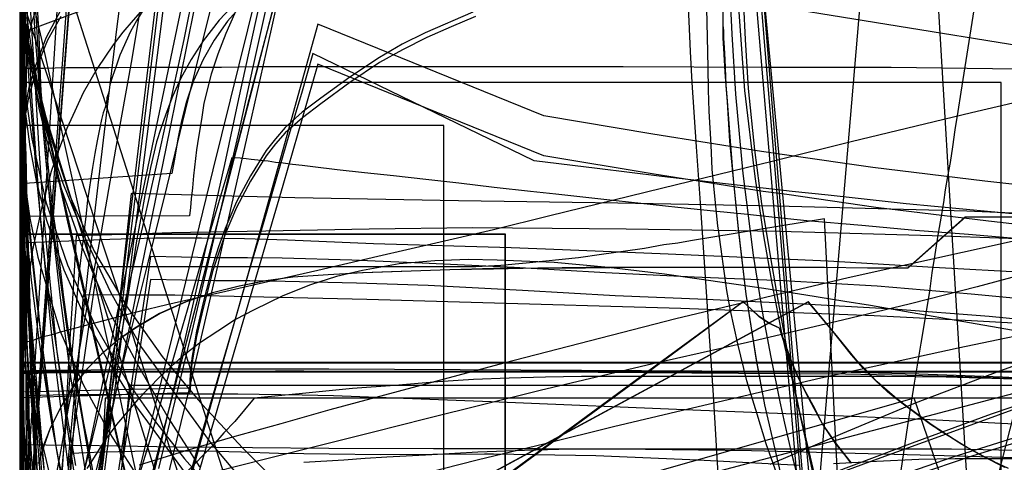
# Model space of a CAD drawing. Header units: millimetres. Extents: x 0 to 1298, y -1 to 755.
# Tile 151 of 169: x 0 to 162, y 144 to 217. Entities that reach past the tile are written whole.
import ezdxf

# ---------------------------------------------------------------- set-up
doc = ezdxf.new("R2010")
doc.units = ezdxf.units.MM
doc.layers.add('1', color=7, linetype='Continuous')

# ---------------------------------------------------------------- blocks, each defined once
blk = doc.blocks.new('PART001')
at = {"layer": '1'}
blk.add_lwpolyline([(274.5, 307.4), (230.3, 306.9), (184.4, 306.6), (150.2, 306.3), (115.8, 306), (83.2, 305.9), (26.2, 305.9), (13.4, 306), (0, 306), (0, 58.5), (3.8, 58.6), (14.3, 58.6), (20.7, 58.7), (26.7, 58.7), (32.5, 58.8), (89.8, 58.8), (100.5, 58.7), (111.3, 58.7), (132.9, 58.6), (187.7, 58.6), (241.5, 58.2), (269.7, 57.7)], dxfattribs=at)
blk = doc.blocks.new('PART005')
at = {"layer": '1'}
blk.add_lwpolyline([(15.3, 313.2), (0, 114.8)], dxfattribs=at)
blk = doc.blocks.new('PART009')
at = {"layer": '1'}
blk.add_lwpolyline([(246.2, 281), (192.3, 285.1), (143.8, 288.7), (125.2, 290), (106.6, 291.2), (88.1, 292.2), (80.8, 292.4), (69.6, 292.9), (56.2, 293.2), (42.5, 293.4), (31.8, 293.6), (21, 293.8), (10.6, 294), (5.7, 294.1), (0.9, 294.2), (0.1, 56.7), (0, 0), (81, 0), (290.1, 0)], dxfattribs=at)
blk = doc.blocks.new('PART012')
at = {"layer": '1'}
for points in [[(2.5, 218.6), (2, 217.1), (1.4, 214.3), (1, 212.7), (0.7, 211.2), (0.4, 208.8), (0.1, 206.3), (0.1, 204.6), (0, 203.1), (0, 192.5), (0.1, 188.8), (0.2, 185.8), (0.5, 180.1), (0.9, 174.5), (1.3, 169.4), (2.4, 154.9), (4.2, 131.3)], [(139.4, 15.9), (124.3, 197.3), (120, 249)]]:
    blk.add_lwpolyline(points, dxfattribs=at)
blk = doc.blocks.new('PART015')
at = {"layer": '1'}
blk.add_lwpolyline([(0.1, 408.1), (0.1, 295.6), (0, 276.7), (0, 134.3), (13, 134.1), (25.7, 134), (38.1, 133.8), (50.6, 133.7), (74.1, 133.5), (97.8, 133.1), (116.6, 132.6), (135.3, 132), (152, 131.6), (168.8, 131.2), (209, 130), (266.1, 128.1), (303.8, 126.8), (334, 125.5), (364.2, 124.1), (418.4, 121.9)], dxfattribs=at)
blk = doc.blocks.new('PART016')
at = {"layer": '1'}
blk.add_lwpolyline([(166.6, 154.1), (153.5, 149.3), (140.3, 144.5), (127.2, 139.7)], dxfattribs=at)
blk = doc.blocks.new('PART019')
at = {"layer": '1'}
blk.add_lwpolyline([(43.4, 225.4), (37.6, 203.4), (32, 181.6), (26.3, 159.7), (19.7, 134.4)], dxfattribs=at)
blk = doc.blocks.new('PART020')
at = {"layer": '1'}
blk.add_lwpolyline([(0, 219.3), (1.8, 211.4), (3.4, 204.1), (5, 197.1), (6.5, 190.5), (7.9, 184.1), (9.3, 177.9), (11.5, 168.2), (12.1, 165.5), (14.7, 154.1), (17.4, 142.3)], dxfattribs=at)
blk = doc.blocks.new('PART021')
at = {"layer": '1'}
blk.add_lwpolyline([(175.8, 180.9), (150.6, 181.8), (125.4, 182.5), (100.1, 182.9), (87.9, 183), (74.8, 183.1), (57.7, 182.9), (40.6, 182.6), (25.1, 182.3), (17.2, 182), (9.3, 181.8), (8.8, 173.1), (8.2, 164), (7.7, 154.6), (7.1, 145), (5.9, 125.3)], dxfattribs=at)
blk = doc.blocks.new('PART022')
at = {"layer": '1'}
blk.add_lwpolyline([(80.1, 0), (80.1, 182), (0, 182), (0, 0)], close=True, dxfattribs=at)
blk = doc.blocks.new('PART023')
at = {"layer": '1'}
blk.add_lwpolyline([(162, 0), (162, 207.1), (0, 207.1), (0, 0)], close=True, dxfattribs=at)
blk = doc.blocks.new('PART024')
at = {"layer": '1'}
for points in [[(2.5, 226.8), (3.1, 215.7), (3.3, 211), (3.3, 210), (3.4, 208.3), (3.5, 205.6), (4.4, 195.7), (5.4, 186.1), (6, 182), (6.7, 176.4), (7.2, 172.1), (7.8, 167.7), (8.6, 162.1), (9.6, 156.5), (10.5, 151.2), (11.3, 147.1), (12, 143.1)], [(131.6, 140.6), (128.7, 153), (128, 156.4), (126.9, 161.9), (125.2, 171.2), (124.2, 176.9), (122.5, 187.1), (121.3, 196), (120.3, 206.1), (119.8, 214.2), (119.5, 219.9)]]:
    blk.add_lwpolyline(points, dxfattribs=at)
blk = doc.blocks.new('PART025')
at = {"layer": '1'}
blk.add_lwpolyline([(247.6, 220.3), (232.5, 221.6), (205.8, 223.4), (191.3, 224.7), (176.8, 225.8), (159.3, 226.9), (141.9, 227.6), (108.7, 228.6), (91.8, 229.3), (83.3, 229.6), (61.6, 230.1), (48.6, 230.2), (24.1, 230.2), (0, 31.4), (27.9, 27.7), (39.1, 26.3), (55.8, 24.1), (83.2, 20.8), (110.5, 17.6), (157.8, 12.3), (204.1, 7.2), (222.3, 5.2), (240.6, 3.4), (257.4, 2.1)], dxfattribs=at)
blk = doc.blocks.new('PART027')
at = {"layer": '1'}
for points in [[(261.7, 197.3), (214.3, 205), (166.9, 212.8), (119.3, 220.5)], [(18.3, 233.9), (16, 215.9), (13.8, 197.6), (11.6, 179), (9.5, 160.4), (7.9, 143.9)]]:
    blk.add_lwpolyline(points, dxfattribs=at)
blk = doc.blocks.new('PART028')
at = {"layer": '1'}
blk.add_lwpolyline([(70, 0), (70, 200), (0, 200), (0, 0)], close=True, dxfattribs=at)
blk = doc.blocks.new('PART029')
at = {"layer": '1'}
blk.add_lwpolyline([(70, 200), (0, 200), (0, 0), (70, 0)], close=True, dxfattribs=at)
blk = doc.blocks.new('PART031')
at = {"layer": '1'}
blk.add_lwpolyline([(162.6, 143.6), (159, 145.4), (155.5, 147.4), (150.3, 150.7), (145.6, 154.2), (143.3, 156), (141.2, 158), (139.2, 160), (137.3, 162.2), (133.9, 166.4), (130.1, 170.9), (112.5, 161.4), (0.1, 100.6)], dxfattribs=at)
blk = doc.blocks.new('PART032')
at = {"layer": '1'}
blk.add_lwpolyline([(0, 269.9), (0.6, 77.2)], dxfattribs=at)
blk = doc.blocks.new('PART033')
at = {"layer": '1'}
blk.add_lwpolyline([(0.4, 225.5), (1.4, 216.2), (2.1, 211.4), (3, 206.7), (5.3, 197.5), (8.3, 188.4), (12.3, 179.3), (17.6, 170.2), (23.5, 161.9), (26.8, 157.9), (30.1, 154), (36.8, 146.8), (43.6, 140)], dxfattribs=at)
blk = doc.blocks.new('PART036')
at = {"layer": '1'}
blk.add_lwpolyline([(169.1, 157.1), (0, 112.6), (1.9, 102.8), (4, 92.3), (6.3, 80.9), (8.5, 69.9), (9.5, 64.5), (9.6, 64), (10.6, 58.8), (11.6, 53.2), (12.9, 45.2), (14.2, 37.3), (15.3, 29.3), (16, 22.8), (16.6, 16.1), (18.1, 0), (505.7, 0)], dxfattribs=at)
blk = doc.blocks.new('PART038')
at = {"layer": '1'}
blk.add_lwpolyline([(2.4, 223), (3.1, 210.7), (4, 197.9), (5.2, 184.8), (6.7, 171.6), (8.4, 158.6), (9.9, 148.5), (11.6, 138.3)], dxfattribs=at)
blk = doc.blocks.new('PART039')
at = {"layer": '1'}
blk.add_lwpolyline([(0, 219.4), (0.4, 208.3), (0.9, 202.4), (1.7, 196.5), (2.8, 190.6), (4.4, 184.4), (7.3, 176.2), (10.7, 168.5), (14.6, 161.1), (19.1, 153.8), (28.7, 140.8)], dxfattribs=at)
blk = doc.blocks.new('PART041')
at = {"layer": '1'}
blk.add_lwpolyline([(505.6, 157.1), (18.1, 157.1), (16.6, 141.1), (16, 134.4), (15.3, 127.8), (14.2, 119.9), (12.9, 111.9), (11.6, 104), (10.6, 98.4), (9.6, 93.1), (9.5, 92.6), (8.5, 87.3), (4, 64.8), (1.9, 54.4), (0, 44.5), (169.1, 0)], dxfattribs=at)
blk = doc.blocks.new('PART044')
at = {"layer": '1'}
blk.add_lwpolyline([(0, 247.9), (53.9, 79.4), (63.3, 83), (65.2, 83.7), (66.2, 84.1), (72.5, 86.2), (78.8, 88.1), (85.3, 89.7), (91.8, 91.1), (104.9, 93.2), (119.3, 94.7), (126.4, 95), (133.6, 95.1), (140.7, 94.9), (147.8, 94.3), (158, 92.8), (168.1, 90.5)], dxfattribs=at)
blk = doc.blocks.new('PART051')
at = {"layer": '1'}
blk.add_lwpolyline([(0, 331.1), (0, 95)], dxfattribs=at)
blk = doc.blocks.new('PART054')
at = {"layer": '1'}
blk.add_lwpolyline([(169.3, 146.3), (159, 146.5), (153.8, 146.6), (90.9, 146.6), (83.3, 146.4), (75.6, 146.1), (68, 145.7), (60.6, 145.3), (57, 145.1), (53.5, 144.8), (46.9, 144.4)], dxfattribs=at)
blk = doc.blocks.new('PART057')
at = {"layer": '1'}
blk.add_lwpolyline([(0, 254.7), (0, 49.7), (2, 49.9), (4.1, 50), (8.7, 50.3), (13.7, 50.6), (19, 50.8), (30, 51.4), (35.6, 51.6), (40.9, 51.7), (49.4, 51.9), (57.5, 51.8), (65.7, 51.6), (82, 51.1), (102.7, 50.5), (123.2, 50.1), (164.6, 49), (247.5, 46.8)], dxfattribs=at)
blk = doc.blocks.new('PART058')
at = {"layer": '1'}
blk.add_lwpolyline([(189.9, 149.4), (149.1, 151.5), (130.7, 152.3), (112.4, 153), (77.8, 154.4), (51.8, 155.4), (46.6, 155.5), (36, 155.7), (20.1, 155.7), (14.9, 155.6), (10, 155.6), (5.5, 155.5), (1.5, 155.4), (1.3, 144)], dxfattribs=at)
blk = doc.blocks.new('PART061')
at = {"layer": '1'}
blk.add_lwpolyline([(250.3, 276.5), (0.1, 276.5), (0, 220), (0, 29.5), (10.2, 28.8), (20.3, 28.2), (30.1, 27.8), (40, 27.6), (51.4, 27.8), (63, 28.3), (74.6, 28.9), (86.2, 29.7), (132.6, 32.3), (174.8, 34.9), (216.9, 37.7), (254.3, 40.2)], dxfattribs=at)
blk = doc.blocks.new('PART063')
at = {"layer": '1'}
blk.add_lwpolyline([(165, 185.3), (146.3, 187.1), (133.4, 188.5), (127.5, 189.1), (106, 191.6), (95.3, 192.9), (84.9, 194.2), (48.4, 211.9), (46.5, 205.3), (44.4, 198.4), (42.3, 191.2), (40.2, 183.8), (37.9, 176.3), (35.7, 168.6), (31.1, 152.9), (26.6, 137.2)], dxfattribs=at)
blk = doc.blocks.new('PART065')
at = {"layer": '1'}
blk.add_lwpolyline([(36.7, 219.9), (34.3, 217.2), (32.1, 214.1), (30.3, 210.9), (28.7, 207.4), (27.5, 203.8), (26.7, 200.8), (26.1, 197.8), (25.6, 194.8), (25.1, 192.1), (0, 190.4), (4.8, 39.5), (24.6, 39.5), (45, 39.7), (62.3, 40.1), (79.6, 40.6), (96.8, 41), (114, 41.6), (118.1, 41.7), (146, 42.9), (178.7, 44.6)], dxfattribs=at)
blk = doc.blocks.new('PART069')
at = {"layer": '1'}
for points in [[(35.9, 220.5), (32.9, 217.4), (30.3, 214), (28.3, 210.9), (26.6, 207.8), (25.2, 204.8), (24.1, 201.9), (23.3, 199.5), (22.6, 197.3), (21.6, 193.1), (20.7, 188.8), (20, 184.8), (19.3, 181), (18.7, 177.4), (17.6, 170.4), (16.4, 163.6), (12.7, 141.2)], [(145.5, 143.1), (146.6, 150.5), (147.7, 157.5), (148.8, 164.1), (150.2, 172.6), (150.6, 175.7), (151.1, 178.7), (151.6, 181.9), (152.2, 185.4), (152.5, 187.3), (152.8, 189.4), (153.2, 191.6), (153.6, 193.9), (154, 196.5), (154.4, 199.3), (154.9, 202.3), (155.4, 205.5), (159.9, 234.1)]]:
    blk.add_lwpolyline(points, dxfattribs=at)
blk = doc.blocks.new('PART070')
at = {"layer": '1'}
blk.add_lwpolyline([(43.1, 223.1), (40.7, 212.2), (38.2, 201.2), (33.1, 178.7), (30.5, 167.5), (27.9, 156.4), (25.3, 145.6), (22.7, 135)], dxfattribs=at)
blk = doc.blocks.new('PART071')
at = {"layer": '1'}
blk.add_lwpolyline([(80.2, 0), (80.2, 182), (0, 182), (0, 0)], close=True, dxfattribs=at)
blk = doc.blocks.new('PART072')
at = {"layer": '1'}
for points in [[(125.5, 141), (123.2, 147.5), (121.7, 152.4), (120, 157.9), (118.5, 164), (117.3, 169.5), (116.7, 172.8), (115.3, 182.8), (115.2, 183.4), (114.3, 192.8), (114.1, 196.8), (113.8, 202.4), (113.7, 205.9), (113.6, 209.6), (113.5, 214.6), (113.4, 219.3)], [(0, 231.4), (0, 207.2), (0.1, 204.2), (0.2, 201.4), (0.4, 197.8), (0.5, 195.2), (0.6, 192.5), (0.8, 188), (1.4, 179.5), (1.9, 174.5), (2.8, 167.7), (3.1, 165), (4.7, 154.4), (5.4, 149.9), (6.4, 144.8), (7.7, 138.7)]]:
    blk.add_lwpolyline(points, dxfattribs=at)
blk = doc.blocks.new('PART073')
at = {"layer": '1'}
blk.add_lwpolyline([(248.5, 235.3), (234.2, 236.1), (219.9, 236.8), (188.7, 238.8), (170, 239.6), (151.3, 240), (115.7, 240.4), (97.4, 240.9), (88.2, 241.1), (70.5, 241.1), (61.7, 240.9), (24.9, 240.9), (0, 32.9), (29.7, 29.2), (39.1, 28.1), (59.6, 25.6), (88.7, 22.3), (117.9, 19.1), (168.3, 13.8), (217.6, 8.7), (237.1, 6.7), (246.8, 5.7)], dxfattribs=at)
blk = doc.blocks.new('PART074')
at = {"layer": '1'}
blk.add_lwpolyline([(0.1, 218.7), (0.2, 216.3), (0.3, 214.2), (0.4, 212.2), (0.5, 208.6), (0.6, 205.2), (0.8, 200.3), (1, 195.1), (1.1, 189.6), (1.3, 184), (1.6, 172.3), (2, 160.6), (2.6, 148.3), (3.2, 136.3)], dxfattribs=at)
blk = doc.blocks.new('PART075')
at = {"layer": '1'}
blk.add_lwpolyline([(137.2, 144.4), (134.7, 147.5), (132.5, 150.8), (131.1, 153.3), (128.5, 158.5), (127.2, 161.3), (126.1, 164.4), (125.4, 166.6), (123.6, 167.4), (122.1, 168.4), (120.7, 169.7), (119.4, 170.9), (103.2, 159.1), (0, 83.3)], dxfattribs=at)
blk = doc.blocks.new('PART076')
at = {"layer": '1'}
blk.add_lwpolyline([(33.4, 227), (30.4, 214.9), (27.3, 202.5), (24.3, 190), (21.2, 177.6), (18.1, 165.3), (15.2, 153.3), (13.3, 145.9), (11.5, 138.6), (9.7, 131.4), (7.9, 124), (6, 116.5), (4.1, 108.7), (0, 92.1), (21.9, 86.2), (44, 80.1), (65.5, 74.1), (87.1, 68.3), (99.6, 65.2), (112.2, 62.2), (137.2, 56.2), (160.3, 50.3), (171.9, 47.2)], dxfattribs=at)
blk = doc.blocks.new('PART077')
at = {"layer": '1'}
blk.add_lwpolyline([(19.7, 218.3), (18.5, 211), (15.8, 196.1), (13.2, 181.2), (11.8, 173.9), (10.5, 166.8), (9.3, 160), (8, 153.4), (6.9, 147.1), (5.8, 141.2)], dxfattribs=at)
blk = doc.blocks.new('PART078')
at = {"layer": '1'}
blk.add_lwpolyline([(0, 344.5), (0.1, 287.9), (0.7, 38.6), (26.4, 38.6), (34.5, 38.5), (45.4, 38.5), (56.5, 38.4), (79, 38.6), (95.1, 39.1), (111, 39.9), (126.9, 40.9), (142.7, 41.9), (167.3, 43.5), (191.8, 45.1), (219, 47.1), (246.2, 49), (267.4, 50.2), (288.6, 51.5), (309.8, 52.9), (320.5, 53.5), (331.1, 54), (346, 54.4), (360.8, 54.5), (385.1, 54.4)], dxfattribs=at)
blk = doc.blocks.new('PART079')
at = {"layer": '1'}
blk.add_lwpolyline([(186.3, 165.9), (160, 168.5), (144.2, 169.7), (128.3, 170.6), (113.3, 171.3), (98.3, 171.9), (83, 172.8), (67.4, 173.6), (55.6, 174), (43.8, 174.3), (38, 174.4), (32.3, 174.4), (26.8, 174.5), (21.6, 174.6), (0, 34.8), (25.4, 31.2), (39, 29.2), (50.9, 27.6), (75.8, 24.3), (100.7, 21.1), (143.8, 15.8), (185.9, 10.7)], dxfattribs=at)
blk = doc.blocks.new('PART080')
at = {"layer": '1'}
blk.add_lwpolyline([(172.3, 166.9), (154.9, 163.3), (132.2, 158.3), (109.4, 153), (98, 150.3), (86.7, 147.5), (75.5, 144.8), (64.5, 142)], dxfattribs=at)
blk = doc.blocks.new('PART081')
at = {"layer": '1'}
blk.add_lwpolyline([(137.2, 144.3), (134.8, 147.5), (132.5, 150.8), (131.1, 153.3), (129.8, 155.8), (128.5, 158.5), (127.3, 161.2), (126.1, 164.4), (125.4, 166.6), (123.7, 167.4), (122.2, 168.4), (120.7, 169.7), (119.4, 170.9), (103.3, 159), (0, 83.2)], dxfattribs=at)
blk = doc.blocks.new('PART082')
at = {"layer": '1'}
blk.add_lwpolyline([(248.7, 235.1), (212.9, 238.7), (190, 241.3), (167, 244), (146.4, 246.2), (125.7, 248.4), (98.8, 251.2), (85.4, 252.4), (71.9, 253.5), (53, 254.5), (34.3, 255.1), (17.8, 255.5), (9.5, 255.6), (1, 255.8), (0.2, 56.6), (0, 0), (70, 0), (235, 0.1), (266.6, 0.1)], dxfattribs=at)
blk = doc.blocks.new('PART083')
at = {"layer": '1'}
blk.add_lwpolyline([(176, 157.8), (162.2, 158.5), (148.4, 159), (130.5, 159.4), (112.6, 159.5), (92.7, 159.6), (72.7, 159.7), (51, 159.8), (22.7, 159.8), (15.5, 159.7), (8, 159.6), (4.1, 159.6), (0, 159.5), (0.2, 157.5), (0.3, 155.7), (0.3, 154.1), (0.6, 150), (0.7, 147.4), (0.9, 143.8)], dxfattribs=at)
blk = doc.blocks.new('PART084')
at = {"layer": '1'}
blk.add_lwpolyline([(172.4, 205.7), (157.1, 202.1), (137.2, 197.3), (124.4, 194.1), (105.9, 189.6), (87.5, 185.1), (78.2, 182.8), (68.7, 180.6), (59.1, 178.4), (49.2, 176.1), (39, 173.8), (34, 172.6), (29.1, 171.5), (24.3, 170.4), (19.7, 169.3), (11.5, 167.2), (9.2, 166.6), (6.7, 165.9), (5.3, 165.5), (3.7, 165.1), (2, 164.5), (0, 164), (1.1, 159), (2.3, 153.9), (3.5, 148.5), (4.8, 142.9)], dxfattribs=at)
blk = doc.blocks.new('PART085')
at = {"layer": '1'}
blk.add_lwpolyline([(0.5, 220.3), (0, 210.1), (0, 203.4), (0.2, 197.2), (0.8, 191), (1.7, 184.7), (3, 178.3), (6.6, 166.2), (10.5, 157.3), (14.9, 149.2), (19.8, 141.5)], dxfattribs=at)
blk = doc.blocks.new('PART087')
at = {"layer": '1'}
blk.add_lwpolyline([(1.5, 223), (2.5, 207.4), (3.1, 197), (3.9, 185.9), (4.9, 174.8), (6.1, 163.1), (7.6, 151.7), (9.3, 140.2)], dxfattribs=at)
blk = doc.blocks.new('PART089')
at = {"layer": '1'}
blk.add_lwpolyline([(455.5, 155), (14.1, 155), (13.3, 137.9)], dxfattribs=at)
blk = doc.blocks.new('PART091')
at = {"layer": '1'}
blk.add_lwpolyline([(152.1, 142), (147.6, 155), (0, 112.9)], dxfattribs=at)
blk = doc.blocks.new('PART094')
at = {"layer": '1'}
blk.add_lwpolyline([(0, 218.2), (0.5, 208.1), (2, 197.8), (4.3, 187.4), (7.9, 177), (12.4, 167.1), (17.8, 157.7), (22.4, 151.1), (27.2, 145), (32.2, 139.4)], dxfattribs=at)
blk = doc.blocks.new('PART096')
at = {"layer": '1'}
blk.add_lwpolyline([(0, 222), (47.5, 77.7), (56.6, 79.1), (58.5, 79.4), (59, 79.5), (60, 79.6), (72.8, 81.2), (85.6, 82.3), (98.3, 82.8), (112.6, 82.7), (126.9, 81.9), (141.2, 80.3), (150.6, 78.7), (159.8, 76.7), (164.4, 75.5)], dxfattribs=at)
blk = doc.blocks.new('PART098')
at = {"layer": '1'}
blk.add_lwpolyline([(267.3, 0), (267.3, 160.9), (0, 160.9), (0, 0), (133.7, 0)], close=True, dxfattribs=at)
blk = doc.blocks.new('PART100')
at = {"layer": '1'}
blk.add_lwpolyline([(264.2, 0), (264.2, 159.3), (0, 159.3), (0, 0), (132.1, 0)], close=True, dxfattribs=at)
blk = doc.blocks.new('PART101')
at = {"layer": '1'}
blk.add_lwpolyline([(264.2, 0), (264.2, 159.4), (0, 159.4), (0, 0), (132.1, 0)], close=True, dxfattribs=at)
blk = doc.blocks.new('PART102')
at = {"layer": '1'}
blk.add_lwpolyline([(267.2, 0), (267.2, 160.8), (0, 160.8), (0, 0), (133.6, 0)], close=True, dxfattribs=at)
blk = doc.blocks.new('PART105')
at = {"layer": '1'}
blk.add_lwpolyline([(169.8, 171), (157, 172.2), (141.5, 173.5), (126, 174.4), (111.3, 175), (96.7, 175.7), (81.6, 176.6), (66.4, 177.3), (54.8, 177.8), (43.3, 178.1), (37.6, 178.2), (32.1, 178.2), (26.7, 178.3), (21.6, 178.4), (0, 34.6), (24.9, 31), (39, 29), (49.8, 27.4), (74.2, 24.1), (98.6, 21), (140.8, 15.7), (182, 10.6)], dxfattribs=at)
blk = doc.blocks.new('PART106')
at = {"layer": '1'}
blk.add_lwpolyline([(137.2, 144.4), (134.8, 147.5), (132.5, 150.8), (131.2, 153.3), (129.8, 155.9), (128.5, 158.5), (127.3, 161.3), (126.2, 164.4), (125.4, 166.6), (123.7, 167.4), (122.2, 168.4), (120.7, 169.7), (119.4, 170.9), (103.3, 159.1), (0, 83.3)], dxfattribs=at)
blk = doc.blocks.new('PART107')
at = {"layer": '1'}
blk.add_lwpolyline([(128.8, 143.9), (111.9, 144.8), (95.1, 145.5), (78.2, 145.8), (76.7, 145.8), (59.6, 145.7), (51.1, 145.8), (42.7, 145.9), (36.6, 146.1), (30.4, 146.3), (24.7, 146.3), (19, 146.2), (13.6, 146.1), (11, 146), (8.5, 145.9), (8, 138.7)], dxfattribs=at)
blk = doc.blocks.new('PART108')
at = {"layer": '1'}
blk.add_lwpolyline([(261.6, 284.5), (0, 284.5), (0.2, 227.9), (0.9, 25.8), (9.5, 26), (17.8, 26.1), (34.3, 26.5), (52.6, 27.1), (71, 28.2), (84.2, 29.2), (97.3, 30.5), (123.5, 33.2), (143.7, 35.4), (163.9, 37.7), (186.4, 40.3), (208.8, 42.9), (226.2, 44.7), (243.7, 46.5), (268.9, 49.2)], dxfattribs=at)
blk = doc.blocks.new('PART110')
at = {"layer": '1'}
blk.add_lwpolyline([(0, 368.3), (0, 102.9), (5, 102.8), (10.3, 102.7), (15.9, 102.5), (21.8, 102.3), (27.8, 102.2), (34.1, 102), (40.5, 101.8), (47, 101.6), (60.4, 101.3), (73.9, 100.9), (87.4, 100.4), (100.6, 100), (107.7, 99.8), (114.6, 99.6), (128.5, 99.2), (148.1, 98.7), (167.8, 98.2), (208.8, 96.9), (243.1, 95.9), (274.7, 94.9)], dxfattribs=at)
blk = doc.blocks.new('PART111')
at = {"layer": '1'}
blk.add_lwpolyline([(15.3, 312.8), (0, 113.4)], dxfattribs=at)
blk = doc.blocks.new('PART113')
at = {"layer": '1'}
blk.add_lwpolyline([(0, 220.2), (1.6, 213), (3.2, 205.9), (4.7, 199.1), (6.2, 192.4), (9.2, 179.3), (11.5, 169), (12.1, 166.2), (16.2, 148.1), (24.6, 111.1)], dxfattribs=at)
blk = doc.blocks.new('PART114')
at = {"layer": '1'}
blk.add_lwpolyline([(216.5, 145), (154.4, 145), (148.4, 144.9), (141.4, 144.6), (134.3, 144.2)], dxfattribs=at)
blk = doc.blocks.new('PART115')
at = {"layer": '1'}
blk.add_lwpolyline([(49.3, 248.3), (0, 58.5), (3.9, 57.3), (8.2, 55.9), (12.9, 54.5), (17.9, 52.9), (23, 51.3), (28.2, 49.7), (33.4, 48.2), (38.5, 46.6), (48.1, 43.8), (62.3, 40.1), (76.6, 36.6), (99.4, 30.9), (122, 25.1), (141.6, 20), (151.5, 17.3), (161.7, 14.6), (173.5, 52.6)], dxfattribs=at)
blk = doc.blocks.new('PART117')
at = {"layer": '1'}
blk.add_lwpolyline([(175.7, 164.5), (161.7, 159.5), (147.8, 154.2), (135.8, 149.2), (123.8, 144.1)], dxfattribs=at)
blk = doc.blocks.new('PART120')
at = {"layer": '1'}
blk.add_lwpolyline([(0, 266.7), (0.7, 46.2), (0.8, 3.5), (40.8, 0), (47.5, 0.9), (54.5, 1.7), (61.8, 2.6), (69.3, 3.6), (77.1, 4.5), (79.7, 4.9), (85.1, 5.5), (93.3, 6.5), (101.6, 7.6), (118.6, 9.7), (135.8, 11.8), (152.9, 13.9), (169.8, 16)], dxfattribs=at)
blk = doc.blocks.new('PART121')
at = {"layer": '1'}
blk.add_lwpolyline([(0.7, 290.6), (0, 63.8), (4.2, 63.7), (8.5, 63.7), (17.6, 63.5), (27.2, 63.4), (37.1, 63.2), (78, 62.8), (87, 62.7), (95.8, 62.7), (113.3, 62.5), (139.2, 61.8), (165.3, 60.9), (225, 59.1), (279.1, 57.7)], dxfattribs=at)
blk = doc.blocks.new('PART122')
at = {"layer": '1'}
blk.add_lwpolyline([(0.1, 220), (0.1, 213.2), (0, 206.2), (0, 199.1), (0.2, 184.7), (0.5, 170.3), (1, 160), (1.6, 149.9), (3, 129.5)], dxfattribs=at)
blk = doc.blocks.new('PART123')
at = {"layer": '1'}
for points in [[(138.1, 59.4), (121.9, 231.9)], [(6.8, 219.1), (4.3, 214.4), (2.5, 209.6), (1.5, 206.3), (0.9, 203.1), (0.4, 199.7), (0.1, 196.6), (0, 192.4), (0, 188.7), (0.2, 185.3), (0.7, 179.2), (1.3, 173.4), (1.7, 169.9), (3.3, 151.4), (4.3, 139.6)]]:
    blk.add_lwpolyline(points, dxfattribs=at)
blk = doc.blocks.new('PART124')
at = {"layer": '1'}
blk.add_lwpolyline([(80.2, 0), (80.2, 182.1), (0, 182.1), (0, 0)], close=True, dxfattribs=at)
blk = doc.blocks.new('PART125')
at = {"layer": '1'}
for points in [[(0.5, 224.2), (1.1, 213.3), (1.7, 204.8), (2.9, 190.1), (4.2, 176.7), (5.6, 166.3), (7.6, 153.1), (9.2, 143.9)], [(129, 139.7), (127.5, 145.6), (126.3, 150.9), (125.5, 154.4), (124, 161.8), (122.6, 169.3), (121.1, 178.6), (119.4, 192.1), (118.2, 205.2), (117.6, 215.1), (117.2, 223.1)]]:
    blk.add_lwpolyline(points, dxfattribs=at)
blk = doc.blocks.new('PART126')
at = {"layer": '1'}
blk.add_lwpolyline([(1, 240), (0, 41.4), (8.9, 41.7), (18, 41.9), (27.2, 42.2), (36.6, 42.4), (55.5, 42.8), (74.4, 42.9), (89.6, 42.9), (104.8, 42.8), (134.9, 42.5), (169.6, 42.2), (186.9, 41.9), (204.2, 41.5), (232.4, 40.9), (260.6, 40.1)], dxfattribs=at)
blk = doc.blocks.new('PART128')
at = {"layer": '1'}
blk.add_lwpolyline([(0, 326.5), (1.4, 88.9), (6.3, 89.1), (11.6, 89.2), (17.1, 89.3), (22.9, 89.4), (29, 89.6), (35.2, 89.7), (48.2, 89.9), (61.6, 90), (75.2, 90.1), (88.6, 90.1), (101.8, 90), (114.2, 89.8), (126.5, 89.6), (139, 89.5), (156.7, 89.1), (174.3, 88.6), (190.2, 88.3), (206.1, 88.1), (237.2, 87.4), (263, 86.7)], dxfattribs=at)
blk = doc.blocks.new('PART130')
at = {"layer": '1'}
blk.add_lwpolyline([(170.5, 149.5), (157.3, 145.5), (144.3, 141.1)], dxfattribs=at)
blk = doc.blocks.new('PART132')
at = {"layer": '1'}
blk.add_lwpolyline([(40.6, 219.3), (38.4, 209.4), (36.2, 199.3), (33.8, 188.9), (28.4, 166), (25.6, 154.6), (22.9, 143.4)], dxfattribs=at)
blk = doc.blocks.new('PART135')
at = {"layer": '1'}
blk.add_lwpolyline([(75.2, 218), (71.2, 216.3), (67.2, 214.5), (63.2, 212.5), (59.4, 210.4), (54.5, 207.1), (49.7, 203.6), (46.7, 201.3), (43.8, 198.8), (42.2, 197), (40.7, 195), (38.1, 190.8), (35.8, 186.5), (33.9, 182.1), (32.9, 179.2), (31.9, 176.1), (30.3, 169.9), (29.2, 165.2), (28.4, 160.7), (28.2, 158.5), (28.2, 157.3), (28.1, 155.9), (0, 155.1), (15.2, 13)], dxfattribs=at)
blk = doc.blocks.new('PART136')
at = {"layer": '1'}
blk.add_lwpolyline([(173.7, 157.9), (152.9, 158.5), (142.7, 158.6), (92.7, 158.6), (86.8, 158.5), (80.8, 158.3), (74.9, 158.1), (69, 157.7), (61.9, 157.1), (54.9, 156.6), (46.7, 155.8), (38.7, 155), (35.5, 151.2), (33.7, 149.3), (32, 147.3), (27.3, 142.6)], dxfattribs=at)
blk = doc.blocks.new('PART137')
at = {"layer": '1'}
for points in [[(124.4, 51.7), (139, 223.2)], [(20.3, 219), (19.3, 217.3), (18.3, 215.5), (16.5, 211.6), (15.9, 209.8), (15.3, 208.1), (14.9, 206.7), (14.7, 205.5), (14.4, 204.6), (14.3, 203.8), (14.1, 203), (13.8, 202.1), (13.5, 201), (13.2, 199.7), (12.8, 197.5), (12.4, 195.4), (12, 193.1), (11.2, 187.7), (10.9, 185), (9.8, 175.9), (9.5, 172.3), (8.3, 158.7), (7.5, 149.4), (6.4, 137.6)]]:
    blk.add_lwpolyline(points, dxfattribs=at)
blk = doc.blocks.new('PART138')
at = {"layer": '1'}
blk.add_lwpolyline([(255.2, 260.5), (0, 260.5), (0.2, 203.8), (0.9, 8.4), (5.4, 8.5), (10.2, 8.5), (15.3, 8.6), (20.6, 8.7), (31.6, 8.9), (37.1, 9.1), (42.6, 9.2), (51.4, 9.4), (60, 9.8), (78.5, 10.8), (80.8, 11), (97.2, 12.3), (116, 14.1), (134.7, 16), (176.2, 20.5), (222.3, 25.5), (258.2, 29.4)], dxfattribs=at)
blk = doc.blocks.new('PART139')
at = {"layer": '1'}
blk.add_lwpolyline([(181.1, 181.8), (159.9, 184.2), (141.3, 186.5), (126.6, 188.6), (122.7, 189.1), (104.7, 192), (86.5, 195), (49.2, 210.1), (43.4, 190.1), (32, 151.1), (26.3, 131.7)], dxfattribs=at)
blk = doc.blocks.new('PART141')
at = {"layer": '1'}
for points in [[(125.8, 141.9), (123, 153.9), (121.6, 161.4), (119.9, 172.2), (118.6, 183), (117.8, 191.2), (117.3, 197.4), (116.8, 204), (116.6, 206.7), (116.4, 210.9), (116.3, 212.8), (116.2, 214.4), (116.2, 215.7), (116.1, 216.5), (116.1, 218.5)], [(0, 220.4), (0, 215.4), (0.1, 213.8), (0.1, 209), (0.3, 204), (0.6, 196), (1.3, 186.8), (2, 179.2), (3, 170.2), (3.3, 166.8), (4.8, 155.3), (6.1, 146.4), (8.1, 135.1)]]:
    blk.add_lwpolyline(points, dxfattribs=at)
blk = doc.blocks.new('PART143')
at = {"layer": '1'}
blk.add_lwpolyline([(0.9, 222.9), (2, 204), (3.4, 184.8), (5.2, 165.9), (9.9, 128.2), (13.2, 107.2), (16.7, 86.3), (21.3, 60), (44.7, 63.8), (58.6, 65.8), (72.2, 67.6), (79, 68.4), (85.9, 69), (99.7, 69.9), (113.6, 70.1), (125.5, 69.7), (137.2, 68.6), (142.9, 67.8), (148.6, 66.7), (154.2, 65.3), (156.8, 64.6), (159.4, 63.7), (164.7, 61.8)], dxfattribs=at)
blk = doc.blocks.new('PART146')
at = {"layer": '1'}
blk.add_lwpolyline([(14.4, 220.5), (0.1, 215.2), (52.3, 45.7), (62, 48.2), (93, 56.2), (108.6, 59.9), (124.4, 63.3), (140.3, 66.2), (156.6, 68.5), (166.3, 69.5)], dxfattribs=at)
blk = doc.blocks.new('PART154')
at = {"layer": '1'}
blk.add_lwpolyline([(0.4, 220.2), (1.1, 214), (3.2, 202.6), (4.7, 196.7), (6.4, 190.8), (10.3, 179.9), (14.9, 169.1), (19.6, 160.3), (24.5, 151.8), (29.7, 143.7)], dxfattribs=at)
blk = doc.blocks.new('PART156')
at = {"layer": '1'}
blk.add_lwpolyline([(0.3, 220.3), (1.7, 210.1), (4, 200.4), (5.5, 195.3), (7.1, 190.5), (10.8, 181.4), (15, 172.5), (20.1, 163.4), (31.4, 147.8), (37.7, 140.3), (43.9, 133.4), (50.3, 126.7), (56.9, 120.1), (69.7, 107.8), (94.7, 83.2), (103.9, 73.1), (112.5, 62.5), (120.4, 51.4), (124.7, 44.6), (128.9, 37.3), (133, 29.8), (137, 21.9), (147.7, 0), (169.2, 5.5)], dxfattribs=at)
blk = doc.blocks.new('PART162')
at = {"layer": '1'}
blk.add_lwpolyline([(24.9, 229), (0, 33.2), (29.2, 29.5), (39.1, 28.3), (58.5, 25.9), (87.1, 22.6), (115.7, 19.4), (165.2, 14.1), (213.7, 9), (232.7, 7), (251.8, 5.2)], dxfattribs=at)
blk = doc.blocks.new('PART163')
at = {"layer": '1'}
blk.add_lwpolyline([(164.7, 209.3), (143.8, 209.6), (123, 209.6), (99.6, 209.7), (39.2, 209.7), (33.3, 209.6), (21.2, 209.6), (14.7, 209.5), (7.7, 209.5), (4, 209.4), (0, 209.4), (0.1, 206.8), (0.2, 204.5), (0.3, 202.4), (0.4, 200.5), (0.6, 197.1), (0.7, 193.9), (0.9, 189.2), (1, 184.2), (1.2, 178.9), (1.3, 173.5), (1.7, 162.4), (2.1, 151.1), (2.7, 139.4)], dxfattribs=at)
blk = doc.blocks.new('PART164')
at = {"layer": '1'}
blk.add_lwpolyline([(301.6, 325.5), (0, 325.5), (0.2, 268.9), (0.9, 27.8), (5.4, 27.9), (9.7, 28), (18.1, 28), (26.2, 28.1), (34.3, 28.1), (45, 28.2), (67, 28.4), (78, 28.7), (93.7, 29.4), (109.4, 30.3), (125, 31.5), (140.6, 32.6), (164.6, 34.4), (188.7, 36.3), (242.1, 40.7), (283.6, 43.5)], dxfattribs=at)
blk = doc.blocks.new('PART165')
at = {"layer": '1'}
blk.add_lwpolyline([(162.7, 143.6), (159.1, 145.4), (155.5, 147.4), (150.4, 150.7), (145.7, 154.2), (143.4, 156), (141.2, 158), (139.2, 160), (137.4, 162.2), (133.9, 166.4), (130.2, 170.9), (112.6, 161.4), (0.2, 100.6)], dxfattribs=at)
blk = doc.blocks.new('PART166')
at = {"layer": '1'}
blk.add_lwpolyline([(172.9, 166.9), (157.1, 167.8), (141, 168.6), (109.1, 169.8), (74.5, 170.8), (57.3, 171.3), (40.3, 171.7), (25.6, 172), (18.1, 172), (10.5, 172.1), (0, 26.4)], dxfattribs=at)
blk = doc.blocks.new('PART167')
at = {"layer": '1'}
blk.add_lwpolyline([(28.8, 219.3), (26.5, 207.9), (24.1, 196.2), (19.3, 172.6), (16.9, 160.9), (14.5, 149.6), (13.4, 144.1)], dxfattribs=at)
blk = doc.blocks.new('PART168')
at = {"layer": '1'}
blk.add_lwpolyline([(166.8, 175.7), (150.8, 176.6), (133.4, 177.6), (107, 178.8), (89.6, 179.5), (81.1, 179.8), (58.4, 180.5), (44.2, 181.1), (37.1, 181.3), (30, 181.4), (22.4, 181.4), (14.9, 181.2), (0, 180.6), (0, 136.1)], dxfattribs=at)
blk = doc.blocks.new('PART169')
at = {"layer": '1'}
blk.add_lwpolyline([(260.6, 295.9), (0.1, 295.9), (0.1, 181.7), (0, 168.9), (0, 44.5), (4.2, 44.2), (8.2, 43.9), (12, 43.7), (15.7, 43.5), (22.9, 43.2), (30, 43.1), (41.2, 43.2), (52.8, 43.7), (76.4, 45.1), (99.7, 46.5), (122.8, 47.7), (165, 50.4), (207.1, 53.1), (244.6, 55.6)], dxfattribs=at)
blk = doc.blocks.new('PART170')
at = {"layer": '1'}
blk.add_lwpolyline([(164.9, 181.3), (156.6, 182), (147.8, 182.7), (139, 183.5), (129.9, 184.3), (125.1, 184.8), (120.1, 185.3), (114.5, 185.9), (108.6, 186.5), (96.4, 187.8), (88.5, 188.7), (84.3, 189.1), (78.3, 189.8), (72.5, 190.5), (67, 191.1), (61.7, 191.7), (56.9, 192.2), (52.4, 192.7), (48.4, 193.2), (46.6, 193.4), (45, 193.6), (43.5, 193.8), (42.2, 193.9), (41, 194.1), (40.1, 194.2), (39.3, 194.3), (38.2, 194.4), (37.4, 194.5), (36.4, 194.6), (35, 194.7), (34.1, 191.5), (33.1, 188.2), (31, 181.1), (28.8, 173.5), (26.5, 165.6), (24.2, 157.5), (21.8, 149.2), (19.3, 140.9)], dxfattribs=at)
blk = doc.blocks.new('PART171')
at = {"layer": '1'}
blk.add_lwpolyline([(163.2, 143.4), (160, 144.9), (156.8, 146.6), (151.8, 149.7), (148.7, 151.9), (145.6, 154.2), (141.5, 157.7), (138.1, 161.3), (135, 165.1), (132.7, 167.9), (130.2, 170.9), (112.6, 161.4), (0.1, 100.6)], dxfattribs=at)
blk = doc.blocks.new('PART172')
at = {"layer": '1'}
blk.add_lwpolyline([(36.3, 220.3), (34, 215.2), (32.7, 211.8), (31.6, 208.5), (30.4, 203.7), (30, 201), (29.5, 198.1), (29.2, 196), (28.7, 191.7), (28.5, 189.7), (28.3, 187.9), (28.2, 186.5), (28, 185.1), (0, 185), (0.3, 181.7), (0.6, 178.7), (0.9, 175.8), (1.1, 173.1), (1.3, 170.5), (1.6, 168.2), (2, 163.8), (2.3, 159.8), (2.7, 156.1), (3, 152.5), (3.4, 148.9), (4.1, 142.2)], dxfattribs=at)
blk = doc.blocks.new('PART174')
at = {"layer": '1'}
blk.add_lwpolyline([(0.2, 241.8), (0, 41.3)], dxfattribs=at)
blk = doc.blocks.new('PART175')
at = {"layer": '1'}
blk.add_lwpolyline([(165.3, 181.2), (136.7, 174.9), (108.3, 168.1), (79.9, 160.8), (76.8, 160), (51.2, 153.1), (43.1, 150.8), (35.1, 148.6), (27.2, 146.3), (19.7, 144)], dxfattribs=at)
blk = doc.blocks.new('PART176')
at = {"layer": '1'}
blk.add_lwpolyline([(20.3, 219.2), (18.7, 217.4), (17, 215.4), (15.4, 213.3), (12.8, 209.4), (10.5, 205.4), (9.1, 202.4), (7.8, 199.5), (6.4, 195.9), (5.2, 192.4), (3.6, 186.3), (2.1, 179.5), (0.9, 170.6), (0.7, 168.2), (0.4, 164.7), (0.1, 157.7), (0, 152.8), (0, 148.8), (0.1, 145), (0.3, 141.3)], dxfattribs=at)
blk = doc.blocks.new('PART177')
at = {"layer": '1'}
blk.add_lwpolyline([(0, 222.9), (0.1, 217.3), (0.1, 211.4), (0.2, 205.5), (0.2, 199.4), (0.4, 174.6), (0.6, 157.3), (0.9, 140.3)], dxfattribs=at)
blk = doc.blocks.new('PART178')
at = {"layer": '1'}
blk.add_lwpolyline([(135.7, 128.4), (132.8, 184.6), (110.7, 181), (108.6, 180.6), (106.3, 180.3), (103.1, 179.7), (99.6, 179.2), (96, 178.7), (92.2, 178.2), (83.6, 177.3), (79.4, 176.9), (75.3, 176.7), (12.8, 176.7), (0, 87.8)], dxfattribs=at)
blk = doc.blocks.new('PART179')
at = {"layer": '1'}
blk.add_lwpolyline([(30.5, 231.2), (27.1, 214.2), (25.2, 205.6), (23.3, 196.8), (20.5, 184.3), (14.5, 158.7), (11.4, 146.1), (8.3, 133.8)], dxfattribs=at)
blk = doc.blocks.new('PART180')
at = {"layer": '1'}
for points in [[(164.5, 6.9), (153.6, 186.6), (149.8, 250.3)], [(7.5, 240.9), (0, 121.4)]]:
    blk.add_lwpolyline(points, dxfattribs=at)
blk = doc.blocks.new('PART181')
at = {"layer": '1'}
blk.add_lwpolyline([(146.9, 85.3), (167.5, 165.6), (146, 169.3), (140.4, 170.3), (136.2, 171), (131.8, 171.7), (131.1, 171.8), (122.8, 173.1), (106.4, 175.5), (97.2, 176.6), (88.2, 177.4), (78.8, 177.8), (74, 177.9), (68.5, 177.7), (62.6, 177.2), (56.6, 176.1), (52.3, 175.1), (48, 173.7), (43.4, 171.9), (38.7, 169.6), (35.6, 168), (32.7, 166.1), (29.7, 164.1), (26.8, 161.9), (23.2, 158.6), (21.3, 156.7), (19.5, 154.8), (16, 150.7), (13.9, 147.8), (11.9, 144.7), (11.1, 143.4)], dxfattribs=at)
blk = doc.blocks.new('PART182')
at = {"layer": '1'}
for points in [[(1.4, 230.6), (1.2, 214.9), (0.8, 190.9), (0.6, 181.2), (0.3, 166.4), (0.2, 155.9), (0.4, 140)], [(115.4, 140.7), (114.5, 155.5), (112.3, 188), (111.7, 196.5), (111, 207.1), (110.7, 212.2), (110.5, 217.2), (110.2, 222.6)]]:
    blk.add_lwpolyline(points, dxfattribs=at)
blk = doc.blocks.new('PART184')
at = {"layer": '1'}
blk.add_lwpolyline([(0, 308.4), (0, 74), (3.8, 74), (7.4, 74.1), (14.3, 74.1), (20.7, 74.2), (38.2, 74.2), (49.2, 74.3), (76.7, 74.3), (91.1, 74.2), (105.8, 74.2), (135.8, 74), (166, 73.9), (185.4, 73.8), (204.5, 73.7), (223.5, 73.7), (279.8, 73.4)], dxfattribs=at)
blk = doc.blocks.new('PART185')
at = {"layer": '1'}
blk.add_lwpolyline([(15.3, 324), (0, 114.5)], dxfattribs=at)
blk = doc.blocks.new('PART187')
at = {"layer": '1'}
blk.add_lwpolyline([(0.1, 408.2), (0.1, 250.5), (0, 236.1), (0, 147.4), (13.1, 147.2), (25.8, 147), (51, 146.8), (68.3, 146.7), (85.8, 146.7), (103.3, 146.6), (120.8, 146.4), (148.6, 145.7), (176.2, 144.9), (201, 144.4), (225.8, 144), (255.5, 143.4), (285.2, 142.6), (327.4, 141.3), (369.7, 140.1)], dxfattribs=at)
blk = doc.blocks.new('PART190')
at = {"layer": '1'}
blk.add_lwpolyline([(251.4, 291.7), (195.7, 295.2), (145.5, 298.3), (127.4, 299.4), (109.2, 300.4), (91.1, 301.2), (80.7, 301.5), (73, 301.7), (57.8, 301.9), (42.4, 302), (21.1, 302.2), (10.7, 302.3), (5.7, 302.4), (0.8, 302.4), (0.2, 56.7), (0, 0), (81, 0), (295.2, 0)], dxfattribs=at)
blk = doc.blocks.new('PART192')
at = {"layer": '1'}
blk.add_lwpolyline([(0, 218), (0.1, 215.3), (0.2, 212.8), (0.4, 208.5), (0.5, 204.8), (0.7, 201.3), (0.8, 196.4), (1, 191.1), (1.1, 185.6), (1.3, 179.9), (1.6, 168.2), (2, 156.4), (2.6, 144)], dxfattribs=at)
blk = doc.blocks.new('PART194')
at = {"layer": '1'}
blk.add_lwpolyline([(43.3, 239.1), (37.6, 215.8), (31.9, 192.7), (26.2, 169.5), (13, 115.9)], dxfattribs=at)
blk = doc.blocks.new('PART195')
at = {"layer": '1'}
blk.add_lwpolyline([(1.7, 222.5), (3.6, 214.2), (5.5, 205.5), (7.5, 196.4), (9.6, 186.9), (11.3, 179.1), (11.8, 177.1), (13.9, 167), (16.2, 156.7), (18.4, 146.3), (20.7, 135.6)], dxfattribs=at)
blk = doc.blocks.new('PART197')
at = {"layer": '1'}
blk.add_lwpolyline([(175.4, 157.5), (160.3, 152.4), (147.3, 147.6), (134.3, 142.7)], dxfattribs=at)
blk = doc.blocks.new('PART199')
at = {"layer": '1'}
for points in [[(2.2, 220.3), (2.5, 215), (3.3, 205), (4.6, 191.1), (5.9, 180.2), (7.8, 166.4), (9.4, 156.9), (10.3, 151.6), (11.2, 146.5), (11.8, 142.7)], [(130.9, 142.8), (129.4, 149.6), (127.8, 156.8), (126.6, 162.2), (125.7, 166.1), (124.2, 174), (122.8, 181.8), (121.4, 191.6), (119.7, 205.8), (118.7, 219.5)]]:
    blk.add_lwpolyline(points, dxfattribs=at)
blk = doc.blocks.new('PART200')
at = {"layer": '1'}
for points in [[(1, 217.8), (0.8, 216.2), (0.4, 213.8), (0.2, 211.3), (0.1, 209.6), (0, 208.1), (0, 197.4), (0.1, 193.7), (0.2, 190.6), (0.5, 184.7), (0.9, 178.9), (1.3, 173.7), (2.4, 158.8), (3.3, 146.6), (4.2, 134.5)], [(139.6, 15.9), (124.3, 202.3), (120.1, 254.1)]]:
    blk.add_lwpolyline(points, dxfattribs=at)
blk = doc.blocks.new('PART201')
at = {"layer": '1'}
blk.add_lwpolyline([(80.1, 0), (80.1, 182), (0, 182), (0, 0)], close=True, dxfattribs=at)
blk = doc.blocks.new('PART202')
at = {"layer": '1'}
blk.add_lwpolyline([(0, 350.6), (0, 228.5), (0.1, 212.3), (0.1, 115.8), (7, 115.7), (13.7, 115.6), (20.2, 115.6), (26.6, 115.5), (39.2, 115.3), (51.7, 115.2), (68.2, 114.9), (85, 114.7), (118.9, 114.1), (150.6, 113.6), (182.2, 112.9), (215.7, 112.1), (249.3, 111.3), (279.7, 110.5), (310.2, 109.6), (342.8, 108.3), (375.5, 106.9)], dxfattribs=at)
blk = doc.blocks.new('PART205')
at = {"layer": '1'}
blk.add_lwpolyline([(249.9, 254), (221.8, 253.7), (193.7, 253.6), (165.4, 253.5), (136.6, 253.5), (114.1, 253.4), (91.6, 253.4), (80.6, 253.3), (38, 253.3), (32.4, 253.4), (20.6, 253.4), (14.2, 253.5), (3.8, 253.5), (0, 253.6), (0, 45.1), (13.5, 45.1), (20, 45.2), (84.6, 45.2), (118.6, 45.1), (154.5, 44.8), (190.2, 44.5), (238.2, 44.2), (284.3, 43.6)], dxfattribs=at)
blk = doc.blocks.new('PART207')
at = {"layer": '1'}
blk.add_lwpolyline([(181.1, 188.4), (159.3, 190.8), (140.8, 193.1), (126.6, 195.1), (122.4, 195.7), (104.5, 198.6), (86.5, 201.6), (49.2, 216.7), (46.3, 206.3), (43.4, 196), (37.7, 175.6), (32, 155.5), (26.3, 135.2)], dxfattribs=at)
blk = doc.blocks.new('PART210')
at = {"layer": '1'}
blk.add_lwpolyline([(250.1, 263.5), (0, 263.5), (0.2, 206.8), (0.9, 8.4), (5.3, 8.5), (10.2, 8.5), (15.3, 8.6), (20.6, 8.7), (37.1, 9), (42.5, 9.2), (51.2, 9.4), (59.7, 9.7), (77.9, 10.8), (80.8, 11), (96.1, 12.3), (114.5, 14.1), (132.8, 16), (173.3, 20.5), (218.2, 25.5), (253.2, 29.4)], dxfattribs=at)
blk = doc.blocks.new('PART211')
at = {"layer": '1'}
blk.add_lwpolyline([(74.8, 218.7), (66.9, 215.3), (63.1, 213.4), (59.4, 211.2), (54.5, 208), (49.7, 204.5), (46.6, 202.2), (43.8, 199.7), (42.2, 197.8), (40.7, 195.9), (38.1, 191.7), (35.8, 187.4), (33.9, 183), (32.8, 180), (31.9, 177), (30.3, 170.8), (29.2, 166.1), (28.8, 163.8), (28.4, 161.6), (28.2, 159.4), (28.1, 158.1), (28.1, 156.7), (0, 156), (15.2, 9.9)], dxfattribs=at)
blk = doc.blocks.new('PART213')
at = {"layer": '1'}
blk.add_lwpolyline([(166.8, 149.3), (154, 145.3), (141.3, 140.9)], dxfattribs=at)
blk = doc.blocks.new('PART215')
at = {"layer": '1'}
blk.add_lwpolyline([(80.2, 0), (80.2, 182), (0, 182), (0, 0)], close=True, dxfattribs=at)
blk = doc.blocks.new('PART216')
at = {"layer": '1'}
for points in [[(6.8, 218), (4.6, 214.1), (3.8, 212.2), (3.1, 210.3), (2.5, 208.6), (2.1, 207), (1.4, 204.3), (1.1, 202.7), (0.8, 201.2), (0.5, 198.8), (0.2, 196.3), (0.1, 194.6), (0.1, 189.6), (0, 187.9), (0, 186.1), (0.1, 182.5), (0.2, 179.1), (0.3, 176.2), (0.6, 170.8), (1, 165.5), (1.4, 160.7), (2.5, 147.1), (4.3, 124.9)], [(139.1, 15.9), (124.4, 187.4), (120, 239)]]:
    blk.add_lwpolyline(points, dxfattribs=at)
blk = doc.blocks.new('PART217')
at = {"layer": '1'}
blk.add_lwpolyline([(167.8, 158.1), (154.1, 158.6), (136.3, 159), (118.6, 159.1), (87.7, 159.3), (80.3, 159.3), (72.2, 159.4), (56.5, 159.4), (46.9, 159.5), (42.2, 159.5), (37.6, 159.4), (24.8, 159.4), (20.5, 159.3), (15.9, 159.3), (11.1, 159.2), (5.8, 159.2), (3, 159.1), (0, 159.1), (0.1, 157), (0.2, 155.2), (0.3, 153.5), (0.3, 152), (0.4, 149.2), (0.5, 146.6), (0.6, 142.8)], dxfattribs=at)
blk = doc.blocks.new('PART218')
at = {"layer": '1'}
blk.add_lwpolyline([(40.6, 225), (38.4, 214.9), (36.1, 204.4), (33.8, 193.6), (29.5, 174.6), (25.1, 155.3), (20.6, 136.2)], dxfattribs=at)
blk = doc.blocks.new('PART219')
at = {"layer": '1'}
for points in [[(125.8, 141.9), (123, 153.9), (121.6, 161.3), (119.9, 172.2), (118.6, 182.9), (117.8, 191.2), (117.2, 197.4), (116.8, 203.9), (116.6, 206.6), (116.4, 208.8), (116.3, 210.8), (116.2, 212.7), (116.1, 214.4), (116.1, 220.2)], [(0, 223.5), (0, 213.7), (0.1, 209), (0.2, 204), (0.5, 196), (1.2, 186.7), (1.9, 179.2), (2.9, 170.2), (3.3, 166.7), (4.7, 155.3), (6.1, 146.4), (8.1, 135.1)]]:
    blk.add_lwpolyline(points, dxfattribs=at)
blk = doc.blocks.new('PART220')
at = {"layer": '1'}
blk.add_lwpolyline([(247, 180.8), (217.2, 182.8), (187.7, 184.5), (156.3, 185.9), (124.9, 186.7), (98.7, 187.2), (72.4, 187.6), (45.4, 188.1), (18.4, 188.8), (0, 19.2), (8.5, 18.4), (16.8, 17.6), (33, 16.1), (37.3, 15.7), (52.3, 14.5), (71.8, 13), (100.5, 10.9), (129.2, 9), (173, 6.2), (216.9, 3.8), (234.5, 2.9), (267.9, 1.3)], dxfattribs=at)
blk = doc.blocks.new('PART221')
at = {"layer": '1'}
blk.add_lwpolyline([(0.1, 218.9), (0.3, 210.8), (0.4, 202.3), (0.6, 193.5), (0.7, 184.5), (0.9, 175.4), (1.1, 166.4), (1.4, 157.4), (1.6, 148), (1.9, 138.8)], dxfattribs=at)
blk = doc.blocks.new('PART223')
at = {"layer": '1'}
blk.add_lwpolyline([(0.2, 219.2), (0.1, 214.2), (0.1, 104.1), (0, 98.2), (0, 71.1), (3.9, 71.3), (7.6, 71.6), (14.7, 72.2), (21.4, 72.7), (28, 73.2), (38.3, 74.1), (49, 75), (59.7, 76), (70.6, 77), (101, 79.6), (131.1, 82.1), (161, 84.7), (191, 87.6), (201, 88.6), (211.1, 89.5), (221.1, 90.3), (231.2, 90.8), (243.8, 91), (255.7, 90.7)], dxfattribs=at)
blk = doc.blocks.new('PART224')
at = {"layer": '1'}
blk.add_lwpolyline([(166.6, 175.7), (158, 173.4), (147, 170.6), (135.8, 167.9), (120.1, 164.2), (104.5, 160.7), (85.9, 156.3), (76.6, 154), (67.1, 151.6), (58.4, 149.4), (40.8, 145), (32.1, 142.8)], dxfattribs=at)
blk = doc.blocks.new('PART225')
at = {"layer": '1'}
blk.add_lwpolyline([(34.3, 256), (0, 92.5), (4.5, 91.3), (14.1, 88.7), (19.2, 87.3), (29.6, 84.6), (40.4, 81.7), (51.5, 78.8), (73.9, 73.2), (85, 70.5), (95.4, 68), (105.7, 65.6), (125.9, 60.9), (150.4, 54.9), (167, 50.7), (175, 48.7), (199.7, 42.6), (224.5, 36.7), (241.3, 33), (258.1, 29.5)], dxfattribs=at)
blk = doc.blocks.new('PART226')
at = {"layer": '1'}
blk.add_lwpolyline([(172, 184.9), (156, 184.9), (146.5, 176.5), (139.9, 176.5), (132.8, 176.6), (101.5, 176.6), (93.4, 176.5), (85.5, 176.5), (78.2, 176.3), (71, 176.2), (56.6, 175.7), (50.9, 175.4), (45.1, 175), (40.6, 174.4), (36.2, 173.5), (31.8, 172.4), (27.4, 170.9), (23.1, 169), (19, 166.6), (16.2, 164.6), (13.5, 162.3), (11.1, 159.8), (8.9, 157.1), (6.8, 153.6), (5, 149.9), (3.9, 147.1), (3.1, 144.2)], dxfattribs=at)
blk = doc.blocks.new('PART227')
at = {"layer": '1'}
blk.add_lwpolyline([(172.1, 184.9), (156.1, 184.9), (146.6, 176.5), (139.9, 176.5), (132.8, 176.6), (93.5, 176.6), (85.5, 176.5), (78.2, 176.4), (71, 176.2), (56.7, 175.7), (50.9, 175.4), (45.1, 175), (40.7, 174.4), (36.3, 173.5), (31.8, 172.4), (27.5, 170.9), (23.2, 169), (19.1, 166.6), (16.2, 164.6), (13.5, 162.3), (11.1, 159.8), (9, 157.1), (6.8, 153.6), (5, 149.9), (4, 147.1), (3.1, 144.3)], dxfattribs=at)

msp = doc.modelspace()

# ---------------------------------------------------------------- block references
for name in ['PART044', 'PART146', 'PART096', 'PART038', 'PART143', 'PART087', 'PART182', 'PART187', 'PART015', 'PART199', 'PART024', 'PART110', 'PART125', 'PART033', 'PART039', 'PART154', 'PART156', 'PART202', 'PART072', 'PART051', 'PART141', 'PART219', 'PART085', 'PART094', 'PART128', 'PART184', 'PART001', 'PART121', 'PART185', 'PART078', 'PART111', 'PART164', 'PART005', 'PART032', 'PART190', 'PART077', 'PART205', 'PART195', 'PART009', 'PART223', 'PART120', 'PART057', 'PART169', 'PART172', 'PART113', 'PART020', 'PART065', 'PART082', 'PART108', 'PART126', 'PART073', 'PART061', 'PART174', 'PART211', 'PART135', 'PART025', 'PART179', 'PART225', 'PART210', 'PART194', 'PART070', 'PART138', 'PART162', 'PART218', 'PART200', 'PART084', 'PART167', 'PART180', 'PART076', 'PART132', 'PART012', 'PART115', 'PART019', 'PART176', 'PART123', 'PART117', 'PART137', 'PART216', 'PART069', 'PART027', 'PART197', 'PART016', 'PART175', 'PART166', 'PART221', 'PART122', 'PART220', 'PART177', 'PART074', 'PART192', 'PART207', 'PART224', 'PART063', 'PART139', 'PART163', 'PART023', 'PART213', 'PART021', 'PART130', 'PART105', 'PART079', 'PART028', 'PART029', 'PART080', 'PART170', 'PART226', 'PART227', 'PART178', 'PART124', 'PART022', 'PART071', 'PART201', 'PART215', 'PART168', 'PART058', 'PART181', 'PART031', 'PART075', 'PART081', 'PART106', 'PART165', 'PART171', 'PART107', 'PART098', 'PART102', 'PART083', 'PART217', 'PART101', 'PART100', 'PART136', 'PART036', 'PART041', 'PART089', 'PART091', 'PART054', 'PART114']:
    msp.add_blockref(name, (0, 0))

doc.saveas('drawing.dxf')
